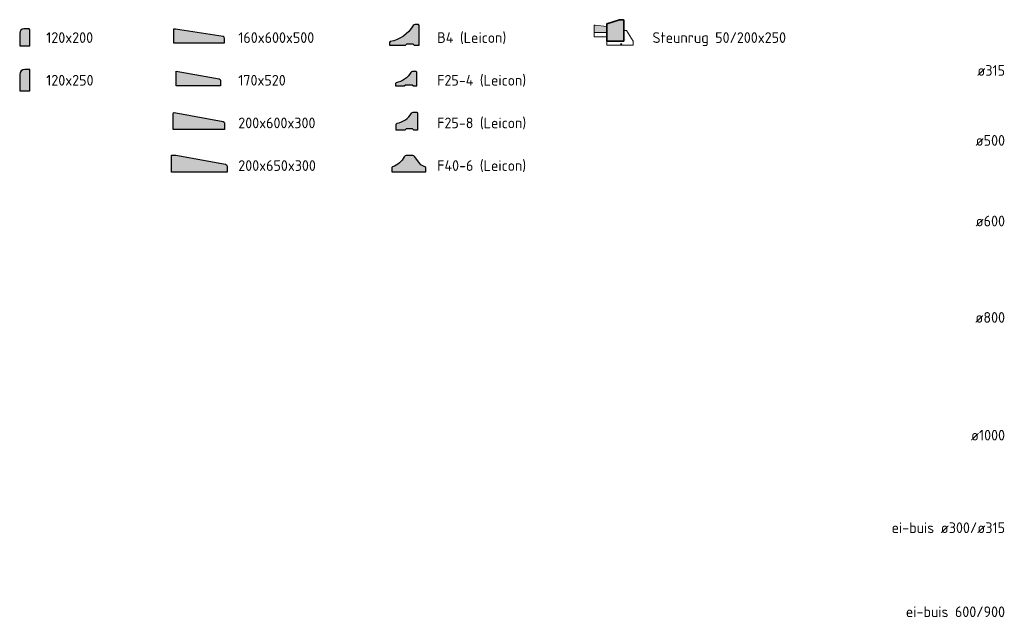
# Model space of a CAD drawing. Header units: metres. Extents: x 186340 to 190086, y 444329 to 445139.
# Tile 39 of 62: x 188542 to 188554, y 445067 to 445074. Entities that reach past the tile are written whole.
import ezdxf
from ezdxf.enums import TextEntityAlignment as Align

# ---------------------------------------------------------------- set-up
doc = ezdxf.new("R2010")
doc.units = ezdxf.units.M
doc.layers.get('0').update_dxf_attribs({"lineweight": 25})
for name, color, linetype, lineweight in [('N-WE-VH-KANTOPSLUITING_BETONRUG-GD', 7, 'Continuous', 18), ('N-WE-VH-KANTOPSLUITING_ELEMENT_INRITBAND-SD', 252, 'Continuous', 25), ('N-WE-VH-KANTOPSLUITING_GAZONBAND-SD', 90, 'Continuous', 25), ('N-WE-VH-KANTOPSLUITING_GELEIDEBAND-SD', 20, 'Continuous', 25), ('N-WE-VH-KANTOPSLUITING_GOOTTEGEL-GD', 7, 'Continuous', 18), ('N-WE-VH-KANTOPSLUITING_LEICONBLOK-SD', 251, 'Continuous', 25), ('N-WE-VH-VERHARDING_BETON-AD', 252, 'Continuous', 18), ('X-XX-AL-LEGENDA-T25D', 7, 'Continuous', 25)]:
    doc.layers.add(name, color=color, linetype=linetype, lineweight=lineweight)
doc.styles.add('NLCS-ISO', font='NLCS-ISO.ttf')
doc.styles.add('NLCS-ISO-M50-T25', font='NLCS-ISO.ttf', dxfattribs={"height": 0.125})

# ---------------------------------------------------------------- blocks, each defined once
blk = doc.blocks.new('N-SVH-KANTOPSLUITING_GAZONBAND_120X250-D')
h = blk.add_hatch(color=253)
edge = h.paths.add_edge_path()
edge.add_line((-0.1199999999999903, -0.06000000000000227), (-0.1199999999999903, -0.25))
edge.add_line((-0.1199999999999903, -0.25), (0, -0.25))
edge.add_line((0, -0.25), (0, 0))
edge.add_line((0, 0), (-0.06000000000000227, 0))
edge.add_arc((-0.05999999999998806, -0.06000000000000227), 0.06000000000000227, 90.00000000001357, 180)
at = {"flags": 128}
blk.add_lwpolyline([(-0.1199999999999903, -0.06000000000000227), (-0.1199999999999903, -0.25), (0, -0.25), (0, 0), (-0.06000000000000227, 0, 0.4142135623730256)], format="xyb", close=True, dxfattribs=at)
blk = doc.blocks.new('N-SVH-KANTOPSLUITING_GAZONBAND_120X200-D')
blk.add_hatch(color=253).paths.add_polyline_path([(0.1199999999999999, 0.04000000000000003), (0.1099999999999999, 0.05000000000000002), (0.04999999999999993, 0.05000000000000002, 0.4142135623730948), (0, 0), (-2.775557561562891e-17, -0.15), (0.1199999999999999, -0.1499999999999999)])
blk.add_lwpolyline([(0.04999999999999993, 0.05000000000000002, 0.4142135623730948), (0, 0), (-2.775557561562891e-17, -0.15), (0.1199999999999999, -0.1499999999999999), (0.1199999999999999, 0.04000000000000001), (0.1099999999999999, 0.05000000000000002)], format="xyb", close=True)
blk = doc.blocks.new('N-SVH-KANTOPSLUITING_LEICONBAND_B_4-D')
blk.add_hatch(color=253).paths.add_polyline_path([(0.35, 0.2300000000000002), (0.3399999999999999, 0.2400000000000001), (0.3021299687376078, 0.2399999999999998, 0.2637284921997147), (0.2806791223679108, 0.2278398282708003, -0.2155923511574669), (0.009887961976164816, 0.03988796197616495), (0, 0.03000000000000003), (0, 0), (0.1899999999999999, 0), (0.205, 0.01500000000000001), (0.2749999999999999, 0.01500000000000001), (0.2899999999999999, 0), (0.35, 0)])
blk.add_lwpolyline([(0.34, 0.2400000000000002), (0.3021299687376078, 0.2399999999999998, 0.2637284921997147), (0.2806791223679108, 0.2278398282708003, -0.2155923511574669), (0.009887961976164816, 0.03988796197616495), (0, 0.03000000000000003), (0, 0), (0.1899999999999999, 0), (0.205, 0.01500000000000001), (0.2749999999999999, 0.01500000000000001), (0.2899999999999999, 0), (0.35, 0), (0.35, 0.2300000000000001)], format="xyb", close=True)
blk = doc.blocks.new('N-SVH-KANTOPSLUITING_LEICONBAND_F25_4-D')
blk.add_hatch(color=253).paths.add_polyline_path([(0.25, 0.1598889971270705), (0.2398889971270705, 0.17), (0.2012505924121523, 0.17, 0.2498695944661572), (0.1804961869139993, 0.1589375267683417, -0.2206539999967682), (0.008000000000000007, 0.03799999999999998), (0, 0.03000000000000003), (0, 0), (0.1043599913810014, 0), (0.1192025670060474, 0.015), (0.1964166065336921, 0.015), (0.2114166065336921, 0), (0.25, 0)])
blk.add_lwpolyline([(0.2114166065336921, 0), (0.25, 0), (0.25, 0.1598889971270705), (0.2398889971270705, 0.17), (0.2012505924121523, 0.17, 0.2498695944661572), (0.1804961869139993, 0.1589375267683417, -0.2206539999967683), (0.008000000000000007, 0.03799999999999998), (0, 0.03000000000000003), (0, 0), (0.1043599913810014, 0), (0.1192025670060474, 0.015), (0.1964166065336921, 0.015)], format="xyb", close=True)
blk = doc.blocks.new('N-SVH-KANTOPSLUITING_LEICONBAND_F25_8-D')
blk.add_hatch(color=253).paths.add_polyline_path([(0.2499999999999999, 0.1998610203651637), (0.2398610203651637, 0.21), (0.2137323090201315, 0.21), (0.1991362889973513, 0.21, 0.2649607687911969), (0.1776265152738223, 0.1977408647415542, -0.2142732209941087), (0.01016342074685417, 0.07972958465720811), (0.00991844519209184, 0.07948460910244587), (0, 0.06956616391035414), (0, 0), (0.101136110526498, 0), (0.1151110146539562, 0.01500000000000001), (0.1906929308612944, 0.01500000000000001), (0.2056929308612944, 0), (0.2499999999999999, 0)])
blk.add_lwpolyline([(0.2499999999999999, 0.1998610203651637), (0.2499999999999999, 0), (0.2056929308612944, 0), (0.1906929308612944, 0.01500000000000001), (0.1151110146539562, 0.01500000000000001), (0.101136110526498, 0), (0, 0), (0, 0.06956616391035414), (0.00991844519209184, 0.07948460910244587), (0.01016342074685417, 0.07972958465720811, 0.2142732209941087), (0.1776265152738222, 0.1977408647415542, -0.2649607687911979), (0.1991362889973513, 0.21), (0.2137323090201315, 0.21), (0.2398610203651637, 0.21)], format="xyb", close=True)
blk = doc.blocks.new('N-SVH-KANTOPSLUITING_LEICONBAND_F40_6-D')
blk.add_hatch(color=253).paths.add_polyline_path([(0.2673645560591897, 0.178571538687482, 0.2545313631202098), (0.2463690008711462, 0.1900000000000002), (0.1697685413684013, 0.1900000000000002, 0.2752758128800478), (0.1477848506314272, 0.1769045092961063, -0.1872290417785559), (0.00993851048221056, 0.05977689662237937), (0.009755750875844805, 0.05959725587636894), (0, 0.04984327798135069), (0, 0), (0.3996937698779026, 0), (0.3996937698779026, 0.04984327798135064), (0.3899375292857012, 0.05959773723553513, -0.1844992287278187), (0.3292970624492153, 0.09723344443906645)])
blk.add_line((0.009651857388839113, 0.0594951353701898), (0.009756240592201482, 0.05959773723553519))
blk.add_lwpolyline([(0.3996937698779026, 0.04984327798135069), (0.3899375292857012, 0.05959773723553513, -0.1844992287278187), (0.3292970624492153, 0.09723344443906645), (0.2673645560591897, 0.178571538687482, 0.2545313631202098), (0.2463690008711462, 0.1900000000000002), (0.1697685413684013, 0.1900000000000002, 0.2752758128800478), (0.1477848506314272, 0.1769045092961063, -0.1872342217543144), (0.009933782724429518, 0.05977525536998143), (0, 0.04984327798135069), (0, 0), (0.3996937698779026, 0)], format="xyb", close=True)
blk = doc.blocks.new('N-SVH-KANTOPSLUITING_INRITBAND_160X600X500-D')
h = blk.add_hatch(color=253)
edge = h.paths.add_edge_path()
edge.add_line((0, 0), (0, -0.1599999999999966))
edge.add_line((0, -0.1599999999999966), (0.6000000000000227, -0.1599999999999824))
edge.add_line((0.6000000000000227, -0.1599999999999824), (0.5999999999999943, -0.1071130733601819))
edge.add_arc((0.5799999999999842, -0.1071130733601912), 0.02000000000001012, 2.639860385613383e-11, 81.10414303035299)
edge.add_line((0.5830927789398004, -0.08735365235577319), (0.02500000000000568, 0))
edge.add_line((0.02500000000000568, 0), (0, 0))
at = {"flags": 128}
blk.add_lwpolyline([(0, 0), (0, -0.1599999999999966), (0.6000000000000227, -0.1599999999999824), (0.5999999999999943, -0.1071130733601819, 0.3694358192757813), (0.5830927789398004, -0.08735365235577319), (0.02500000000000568, 0)], format="xyb", close=True, dxfattribs=at)
blk = doc.blocks.new('N-SVH-KANTOPSLUITING_INRITBAND_170X520-D')
h = blk.add_hatch(color=253)
edge = h.paths.add_edge_path()
edge.add_line((0, -0.1700000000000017), (0, 0))
edge.add_line((0, 0), (0.503530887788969, -0.0903141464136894))
edge.add_arc((0.4999999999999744, -0.1100000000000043), 0.02000000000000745, 1.3926637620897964e-11, 79.83145543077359, ccw=False)
edge.add_line((0.5199999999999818, -0.1099999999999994), (0.5199999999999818, -0.1700000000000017))
edge.add_line((0.5199999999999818, -0.1700000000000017), (0, -0.1700000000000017))
at = {"flags": 128}
blk.add_lwpolyline([(0, -0.1700000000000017), (0, 0), (0.503530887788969, -0.0903141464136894, -0.3631376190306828), (0.5199999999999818, -0.1099999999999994), (0.5199999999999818, -0.1700000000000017)], format="xyb", close=True, dxfattribs=at)
blk = doc.blocks.new('N-SVH-KANTOPSLUITING_INRITBAND_200X600X300-D')
h = blk.add_hatch(color=253)
edge = h.paths.add_edge_path()
edge.add_line((0.01180327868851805, -0.002163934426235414), (0.5836065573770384, -0.1069945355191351))
edge.add_arc((0.5799999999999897, -0.1266666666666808), 0.02000000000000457, 4.092726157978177e-12, 79.61114218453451, ccw=False)
edge.add_line((0.5999999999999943, -0.1266666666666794), (0.5999999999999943, -0.2000000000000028))
edge.add_line((0.5999999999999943, -0.2000000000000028), (0, -0.2000000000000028))
edge.add_line((0, -0.2000000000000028), (0, -0.01200000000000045))
edge.add_arc((0.009999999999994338, -0.01200000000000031), 0.009999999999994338, 79.61114218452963, 180.0000000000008, ccw=False)
at = {"flags": 128}
blk.add_lwpolyline([(0.01180327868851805, -0.002163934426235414), (0.5836065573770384, -0.1069945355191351, -0.3620499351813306), (0.5999999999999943, -0.1266666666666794), (0.5999999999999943, -0.2000000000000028), (0, -0.2000000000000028), (0, -0.01200000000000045, -0.4683749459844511)], format="xyb", close=True, dxfattribs=at)
blk = doc.blocks.new('N-SVH-KANTOPSLUITING_INRITBAND_200X650X300-D')
h = blk.add_hatch(color=253)
edge = h.paths.add_edge_path()
edge.add_line((0, 0), (0.04999999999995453, 0))
edge.add_line((0.04999999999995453, 0), (0.6336065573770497, -0.1069945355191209))
edge.add_arc((0.6300000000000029, -0.1266666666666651), 0.02000000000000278, -2.2737367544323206e-13, 79.61114218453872, ccw=False)
edge.add_line((0.6500000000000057, -0.1266666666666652), (0.6499999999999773, -0.2000000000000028))
edge.add_line((0.6499999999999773, -0.2000000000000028), (0, -0.2000000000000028))
edge.add_line((0, -0.2000000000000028), (0, 0))
at = {"flags": 128}
blk.add_lwpolyline([(0, 0), (0.04999999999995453, 0), (0.6336065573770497, -0.1069945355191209, -0.3620499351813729), (0.6500000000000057, -0.1266666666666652), (0.6499999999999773, -0.2000000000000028), (0, -0.2000000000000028)], format="xyb", close=True, dxfattribs=at)
blk = doc.blocks.new('*U83')
blk.add_hatch(color=253).paths.add_polyline_path([(0, 0.07000000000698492), (0, 0), (-0.1499999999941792, 0), (-0.1499999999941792, 0.08500000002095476), (-0.1349999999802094, 0.08500000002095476)])
at = {"flags": 128}
blk.add_lwpolyline([(0, 0.07000000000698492), (0, 0), (-0.1499999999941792, 0), (-0.1499999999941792, 0.08500000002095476), (-0.1349999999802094, 0.08500000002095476)], close=True, dxfattribs=at)
blk = doc.blocks.new('*U84')
h = blk.add_hatch(color=253)
h.dxf.hatch_style = 1
h.paths.add_polyline_path([(0, -0.2500000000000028), (0, -0.005000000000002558), (-0.004999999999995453, 0), (-0.05, 0), (-0.2, -0.05), (-0.1999999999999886, -0.2500000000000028)])
at = {"lineweight": 35}
blk.add_lwpolyline([(0, -0.2500000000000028), (0, -0.005000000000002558), (-0.004999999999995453, 0), (-0.05, 0), (-0.2, -0.05), (-0.1999999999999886, -0.2500000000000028)], close=True, dxfattribs=at)

msp = doc.modelspace()

# ---------------------------------------------------------------- hatches: boundary and pattern name
at = {"layer": 'N-WE-VH-VERHARDING_BETON-AD'}
h = msp.add_hatch(dxfattribs=at)
h.set_pattern_fill('AVH-BETON_SCHRAAL-SO', color=256, scale=0.05, pattern_type=2)
h.set_pattern_definition([(0, (188524.6914660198, 445059.4837612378), (0, 0.5), [0, -0.5]), (0, (188524.6964660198, 445059.3087612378), (0, 0.5), [0, -0.5]), (0, (188524.7114660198, 445059.5787612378), (0, 0.5), [0, -0.5]), (338.1986, (188524.4514660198, 445059.4237612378), (1.500000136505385, -0.499999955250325), [0.0538515, -2.638731]), (216.8699, (188524.5014660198, 445059.4037612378), (1.499999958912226, 1.000000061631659), [0.025, -2.475]), (130.6013, (188524.4814660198, 445059.3887612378), (2.500000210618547, -2.999999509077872), [0.04609750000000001, -4.5636745]), (206.5651, (188524.3164660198, 445059.3287612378), (-0.4999995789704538, -0.5000006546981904), [0.0111805, -1.1068535]), (326.3099, (188524.3064660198, 445059.3237612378), (0.9999997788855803, -0.5000006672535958), [0.018028, -1.784748]), (108.4349, (188524.3214660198, 445059.3137612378), (-0.4999992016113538, 1.000000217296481), [0.01581149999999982, -1.565327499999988]), (225, (188524.6364660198, 445059.2787612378), (-8.881784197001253e-17, -0.5000001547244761), [0.021213, -0.6858935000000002]), (0, (188524.6214660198, 445059.2637612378), (0.5, 0.5), [0.03, -0.47]), (135, (188524.6514660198, 445059.2637612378), (-0.5000001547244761, 4.440892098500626e-17), [0.021213, -0.6858935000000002]), (251.5651, (188524.5764660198, 445059.5987612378), (0.4999992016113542, 1.000000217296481), [0.01581149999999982, -1.565327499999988]), (0, (188524.5714660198, 445059.5837612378), (0.5, 0.5), [0.025, -0.475]), (143.1301, (188524.5964660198, 445059.5837612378), (-1.499999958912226, 1.000000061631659), [0.025, -2.475]), (213.6901, (188524.3114660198, 445059.6037612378), (0.9999997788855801, 0.5000006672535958), [0.01802799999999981, -1.784747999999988]), (341.5651, (188524.2964660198, 445059.5937612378), (-1.000000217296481, 0.4999992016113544), [0.03162300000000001, -1.549516]), (126.8699, (188524.3264660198, 445059.5837612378), (1.000000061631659, -1.499999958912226), [0.025, -2.475]), (0, (188524.4564660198, 445059.5837612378), (0, 0.5), [0, -0.5]), (0, (188524.3214660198, 445059.4537612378), (0, 0.5), [0, -0.5]), (0, (188524.4614660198, 445059.2687612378), (0, 0.5), [0, -0.5]), (0, (188524.5964660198, 445059.4237612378), (0, 0.5), [0, -0.5]), (0, (188524.4514660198, 445059.5087612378), (0, 0.5), [0, -0.5]), (0, (188524.3414660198, 445059.5237612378), (0, 0.5), [0, -0.5]), (0, (188524.3864660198, 445059.4937612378), (0, 0.5), [0, -0.5]), (0, (188524.3664660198, 445059.3737612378), (0, 0.5), [0, -0.5]), (0, (188524.2464660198, 445059.3937612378), (0, 0.5), [0, -0.5]), (0, (188524.2514660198, 445059.5087612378), (0, 0.5), [0, -0.5]), (0, (188524.2364660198, 445059.6187612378), (0, 0.5), [0, -0.5]), (0, (188524.3914660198, 445059.6387612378), (0, 0.5), [0, -0.5]), (0, (188524.5014660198, 445059.6587612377), (0, 0.5), [0, -0.5]), (0, (188524.6764660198, 445059.6387612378), (0, 0.5), [0, -0.5]), (0, (188524.5564660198, 445059.4837612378), (0, 0.5), [0, -0.5]), (0, (188524.5064660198, 445059.5737612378), (0, 0.5), [0, -0.5]), (0, (188524.5464660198, 445059.3337612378), (0, 0.5), [0, -0.5]), (0, (188524.3964660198, 445059.3087612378), (0, 0.5), [0, -0.5]), (0, (188524.5464660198, 445059.1987612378), (0, 0.5), [0, -0.5]), (0, (188524.3814660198, 445059.2287612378), (0, 0.5), [0, -0.5]), (0, (188524.2214660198, 445059.2137612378), (0, 0.5), [0, -0.5]), (0, (188524.2814660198, 445059.1887612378), (0, 0.5), [0, -0.5]), (0, (188524.2864660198, 445059.2587612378), (0, 0.5), [0, -0.5]), (0, (188524.6214660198, 445059.1787612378), (0, 0.5), [0, -0.5]), (0, (188524.6814660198, 445059.3837612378), (0, 0.5), [0, -0.5]), (0, (188524.6564660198, 445059.5337612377), (0, 0.5), [0, -0.5]), (0, (188524.4264660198, 445059.1737612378), (0, 0.5), [0, -0.5])])
h.paths.add_polyline_path([(188549.3458544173, 445073.9843193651), (188549.3758544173, 445073.9843193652), (188549.4558544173, 445073.8593193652), (188549.4558544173, 445073.809319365), (188549.1458544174, 445073.8093193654), (188549.1458544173, 445073.8593193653), (188549.3458544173, 445073.8593193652)])
h = msp.add_hatch(dxfattribs=at)
h.set_pattern_fill('AVH-BETON_SCHRAAL-SO', color=256, scale=0.05, pattern_type=2)
h.set_pattern_definition([(0, (188549.5458544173, 445074.2793193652), (0, 0.5), [0, -0.5]), (0, (188549.5508544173, 445074.1043193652), (0, 0.5), [0, -0.5]), (0, (188549.5658544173, 445074.3743193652), (0, 0.5), [0, -0.5]), (338.1986, (188549.3058544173, 445074.2193193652), (1.500000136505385, -0.499999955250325), [0.0538515, -2.638731]), (216.8699, (188549.3558544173, 445074.1993193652), (1.499999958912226, 1.000000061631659), [0.025, -2.475]), (130.6013, (188549.3358544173, 445074.1843193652), (2.500000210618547, -2.999999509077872), [0.04609750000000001, -4.5636745]), (206.5651, (188549.1708544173, 445074.1243193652), (-0.4999995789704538, -0.5000006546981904), [0.0111805, -1.1068535]), (326.3099, (188549.1608544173, 445074.1193193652), (0.9999997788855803, -0.5000006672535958), [0.018028, -1.784748]), (108.4349, (188549.1758544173, 445074.1093193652), (-0.4999992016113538, 1.000000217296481), [0.01581149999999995, -1.565327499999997]), (225, (188549.4908544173, 445074.0743193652), (-8.881784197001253e-17, -0.5000001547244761), [0.021213, -0.6858935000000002]), (0, (188549.4758544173, 445074.0593193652), (0.5, 0.5), [0.03, -0.47]), (135, (188549.5058544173, 445074.0593193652), (-0.5000001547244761, 4.440892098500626e-17), [0.021213, -0.6858935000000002]), (251.5651, (188549.4308544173, 445074.3943193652), (0.4999992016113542, 1.000000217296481), [0.01581149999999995, -1.565327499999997]), (0, (188549.4258544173, 445074.3793193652), (0.5, 0.5), [0.025, -0.475]), (143.1301, (188549.4508544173, 445074.3793193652), (-1.499999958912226, 1.000000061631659), [0.025, -2.475]), (213.6901, (188549.1658544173, 445074.3993193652), (0.9999997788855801, 0.5000006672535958), [0.01802799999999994, -1.784747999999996]), (341.5651, (188549.1508544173, 445074.3893193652), (-1.000000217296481, 0.4999992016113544), [0.03162300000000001, -1.549516]), (126.8699, (188549.1808544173, 445074.3793193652), (1.000000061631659, -1.499999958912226), [0.025, -2.475]), (0, (188549.3108544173, 445074.3793193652), (0, 0.5), [0, -0.5]), (0, (188549.1758544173, 445074.2493193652), (0, 0.5), [0, -0.5]), (0, (188549.3158544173, 445074.0643193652), (0, 0.5), [0, -0.5]), (0, (188549.4508544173, 445074.2193193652), (0, 0.5), [0, -0.5]), (0, (188549.3058544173, 445074.3043193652), (0, 0.5), [0, -0.5]), (0, (188549.1958544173, 445074.3193193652), (0, 0.5), [0, -0.5]), (0, (188549.2408544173, 445074.2893193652), (0, 0.5), [0, -0.5]), (0, (188549.2208544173, 445074.1693193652), (0, 0.5), [0, -0.5]), (0, (188549.1008544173, 445074.1893193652), (0, 0.5), [0, -0.5]), (0, (188549.1058544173, 445074.3043193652), (0, 0.5), [0, -0.5]), (0, (188549.0908544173, 445074.4143193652), (0, 0.5), [0, -0.5]), (0, (188549.2458544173, 445074.4343193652), (0, 0.5), [0, -0.5]), (0, (188549.3558544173, 445074.4543193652), (0, 0.5), [0, -0.5]), (0, (188549.5308544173, 445074.4343193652), (0, 0.5), [0, -0.5]), (0, (188549.4108544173, 445074.2793193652), (0, 0.5), [0, -0.5]), (0, (188549.3608544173, 445074.3693193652), (0, 0.5), [0, -0.5]), (0, (188549.4008544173, 445074.1293193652), (0, 0.5), [0, -0.5]), (0, (188549.2508544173, 445074.1043193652), (0, 0.5), [0, -0.5]), (0, (188549.4008544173, 445073.9943193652), (0, 0.5), [0, -0.5]), (0, (188549.2358544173, 445074.0243193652), (0, 0.5), [0, -0.5]), (0, (188549.0758544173, 445074.0093193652), (0, 0.5), [0, -0.5]), (0, (188549.1358544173, 445073.9843193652), (0, 0.5), [0, -0.5]), (0, (188549.1408544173, 445074.0543193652), (0, 0.5), [0, -0.5]), (0, (188549.4758544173, 445073.9743193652), (0, 0.5), [0, -0.5]), (0, (188549.5358544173, 445074.1793193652), (0, 0.5), [0, -0.5]), (0, (188549.5108544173, 445074.3293193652), (0, 0.5), [0, -0.5]), (0, (188549.2808544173, 445073.9693193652), (0, 0.5), [0, -0.5])])
h.paths.add_polyline_path([(188549.1458544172, 445073.9093193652), (188548.9958544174, 445073.9093193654), (188548.9958544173, 445073.9593193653), (188549.1458544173, 445073.9593193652)])

# ---------------------------------------------------------------- linework, layer by layer
at = {"layer": 'N-WE-VH-KANTOPSLUITING_BETONRUG-GD'}
for points in [[(188549.3458544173, 445073.9843193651), (188549.3758544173, 445073.9843193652), (188549.4558544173, 445073.8593193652), (188549.4558544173, 445073.809319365), (188549.1458544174, 445073.8093193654), (188549.1458544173, 445073.8593193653), (188549.3458544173, 445073.8593193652)], [(188549.1458544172, 445073.9093193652), (188548.9958544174, 445073.9093193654), (188548.9958544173, 445073.9593193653), (188549.1458544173, 445073.9593193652)]]:
    msp.add_lwpolyline(points, close=True, dxfattribs=at)

# ---------------------------------------------------------------- block references
at = {"layer": 'N-WE-VH-KANTOPSLUITING_ELEMENT_INRITBAND-SD'}
for name, p in [('N-SVH-KANTOPSLUITING_INRITBAND_160X600X500-D', (188544.0683476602, 445073.9977730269)), ('N-SVH-KANTOPSLUITING_INRITBAND_170X520-D', (188544.1011042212, 445073.5047062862)), ('N-SVH-KANTOPSLUITING_INRITBAND_200X600X300-D', (188544.0661381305, 445073.0233944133)), ('N-SVH-KANTOPSLUITING_INRITBAND_200X650X300-D', (188544.0458243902, 445072.5208706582))]:
    msp.add_blockref(name, p, dxfattribs=at)
at = {"layer": 'N-WE-VH-KANTOPSLUITING_GAZONBAND-SD'}
for name, p in [('N-SVH-KANTOPSLUITING_GAZONBAND_120X200-D', (188542.2670925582, 445073.9515613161)), ('N-SVH-KANTOPSLUITING_GAZONBAND_120X250-D', (188542.3868587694, 445073.5272692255))]:
    msp.add_blockref(name, p, dxfattribs=at)
at = {"layer": 'N-WE-VH-KANTOPSLUITING_GELEIDEBAND-SD'}
msp.add_blockref('*U84', (188549.3458544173, 445074.1093193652), dxfattribs=at)
at = {"layer": 'N-WE-VH-KANTOPSLUITING_GOOTTEGEL-GD'}
msp.add_blockref('*U83', (188549.1458544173, 445073.9593193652), dxfattribs=at)
at = {"layer": 'N-WE-VH-KANTOPSLUITING_LEICONBLOK-SD'}
for name, p in [('N-SVH-KANTOPSLUITING_LEICONBAND_B_4-D', (188546.5980819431, 445073.8122676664)), ('N-SVH-KANTOPSLUITING_LEICONBAND_F25_4-D', (188546.6685311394, 445073.3325321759)), ('N-SVH-KANTOPSLUITING_LEICONBAND_F25_8-D', (188546.6788141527, 445072.8157403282)), ('N-SVH-KANTOPSLUITING_LEICONBAND_F40_6-D', (188546.6255327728, 445072.3257642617))]:
    msp.add_blockref(name, p, dxfattribs=at)

# ---------------------------------------------------------------- texts
at = {"layer": 'X-XX-AL-LEGENDA-T25D', "style": 'NLCS-ISO-M50-T25'}
for s, p in [('120x200', (188542.5780904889, 445073.8993193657)), ('160x600x500', (188544.8280904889, 445073.8993193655)), ('B4 (Leicon)', (188547.1578807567, 445073.8993193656)), ('Steunrug 50/200x250', (188549.6807427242, 445073.8993193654)), ('120x250', (188542.5780904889, 445073.3993193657)), ('170x520', (188544.8280904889, 445073.3993193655)), ('F25-4 (Leicon)', (188547.1578807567, 445073.3993193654)), ('200x600x300', (188544.8280904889, 445072.8993193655)), ('F25-8 (Leicon)', (188547.1578807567, 445072.8993193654)), ('F40-6 (Leicon)', (188547.1578807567, 445072.3993193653)), ('200x650x300', (188544.8280904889, 445072.3993193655))]:
    msp.add_text(s, height=0.125, dxfattribs=at).set_placement(p, align=Align.MIDDLE_LEFT)
at = {"layer": 'X-XX-AL-LEGENDA-T25D', "ltscale": 0.1, "char_height": 0.125, "attachment_point": 6, "style": 'NLCS-ISO', "bg_fill": 2}
for s, insert in [('ø315', (188553.8116326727, 445073.5143616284)), ('ø500', (188553.8116326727, 445072.6943616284)), ('ø600', (188553.8116326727, 445071.7493616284)), ('ø800', (188553.8116326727, 445070.6193616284)), ('ø1000', (188553.8116326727, 445069.2393616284)), ('ei-buis ø300/ø315', (188553.8116326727, 445068.1543616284)), ('ei-buis 600/900', (188553.8116326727, 445067.1693616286))]:
    msp.add_mtext(s, dxfattribs=dict(at, insert=insert))

doc.saveas('drawing.dxf')
